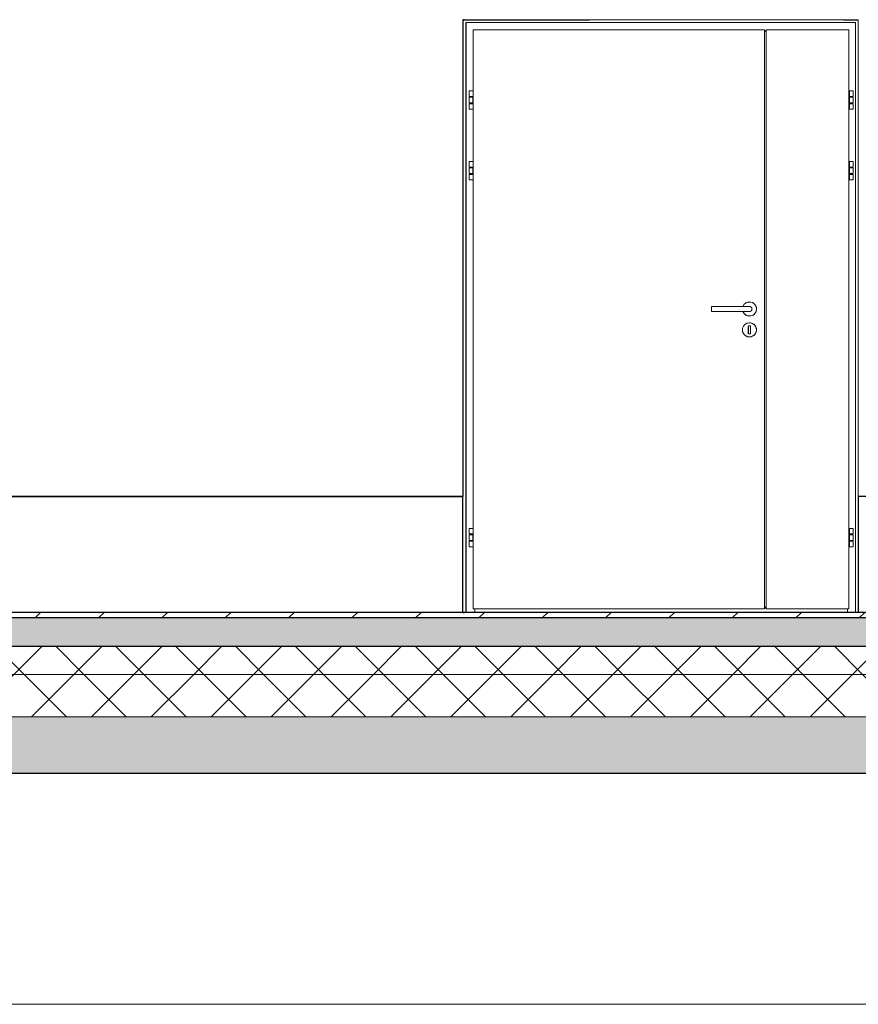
# Model space of a CAD drawing. Header units: millimetres. Extents: x -7937 to 93799, y -5691 to 12696.
# Tile 37 of 67: x 62406 to 65376, y -1389 to 2100. Entities that reach past the tile are written whole.
import ezdxf

# ---------------------------------------------------------------- set-up
doc = ezdxf.new("R2010")
doc.units = ezdxf.units.MM
for name, color, linetype, lineweight in [('A-DETL-GENF', 7, 'Continuous', 9), ('A-DOOR', 7, 'Continuous', 9), ('A-DOOR-FRAM', 7, 'Continuous', 25), ('A-FLOR-MCUT', 7, 'Continuous', 5)]:
    doc.layers.add(name, color=color, linetype=linetype, lineweight=lineweight)
for name, color, linetype, lineweight, true_color in [('A-FLOR', 7, 'Continuous', 9, 0x7f7f7f), ('A-FLOR-PATT', 7, 'Continuous', 9, 0x7f7f7f), ('A-WALL', 7, 'Continuous', 9, 0x7f7f7f), ('I-WALL', 7, 'Continuous', 9, 0x7f7f7f)]:
    doc.layers.add(name, color=color, linetype=linetype, lineweight=lineweight, true_color=true_color)
pattern_1 = [(50, (66858.53, 5949.5), (358.631, -31.376), [37.5, -412.5]), (355, (66858.53, 5949.5), (-69.376, 376.096), [30, -330]), (100.451, (66888.4, 5946.9), (289.257, 344.717), [31.87, -350.571]), (46.184, (66858.53, 6049.5), (533.62, -82.761), [56.25, -618.75]), (96.636, (66903, 6042.6), (467.328, 487.062), [47.805, -525.857]), (351.184, (66858.53, 6049.5), (467.333, 487.058), [45, -495]), (21, (66908.53, 6024.5), (298.454, -201.3095), [37.5, -412.5]), (326, (66908.53, 6024.5), (121.657, 362.575), [30, -330]), (71.451, (66933.4, 6007.72), (420.112, 161.262), [31.87, -350.571]), (37.5, (66858.53, 5949.5), (6.08, 166.447), [6.706, -319.294, 6.706, -328.294, -331.25]), (37.5, (66858.53, 5949.5), (6.08, 166.447), [-661, 6.706, -324.544]), (7.5, (66858.53, 5949.5), (131.5348, 197.206), [6.706, -184.294, 6.706, -311.794, -126.25]), (7.5, (66858.53, 5949.5), (131.5348, 197.206), [-509.5, 6.706, -119.544]), (327.5, (66747.03, 5949.5), (266.9112, -11.2774), [6.706, -118.294, 6.706, -383.294, -517.5]), (327.5, (66747.03, 5949.5), (266.9112, -11.2774), [-515, 6.706, -510.794]), (317.5, (66697.03, 5949.5), (291.593, 50.0525), [6.706, -155.794, 6.706, -252.294, -367.5]), (317.5, (66697.03, 5949.5), (291.593, 50.0525), [-421.5, 6.706, -360.794])]
pattern_2 = [(45, (66858.53, 5949.5), (-106.066, 106.066), []), (135, (66858.53, 5949.5), (-106.066, -106.066), [])]

# ---------------------------------------------------------------- blocks, each defined once
blk = doc.blocks.new('Siseuks laiendiga - SU-09-1400x2100 mm-5671553-KUNST LÕIGE 2-2')
at = {"layer": 'A-DOOR', "color": 250, "true_color": 0x333333}
for p, q in [((-6073.8, 0), (-6073.8, 2100)), ((-4673.9, 2100), (-6073.8, 2100)), ((-4673.9, 0), (-4673.9, 2100)), ((-6059.3, 2090), (-6063.8, 2090)), ((-6063.8, 2090), (-6063.8, 0)), ((-6063.8, 2090), (-4683.9, 2090)), ((-5006.2, 2064), (-6037.2, 2064)), ((-6037.2, 2064), (-6037.2, 12)), ((-5006.2, 12), (-5006.2, 2064)), ((-5006.1, 2064), (-5006.2, 2064)), ((-5006.1, 12), (-5006.1, 2064)), ((-4707.3, 2064), (-5000.2, 2064)), ((-5000.2, 2064), (-5000.2, 12)), ((-4707.3, 12), (-4707.3, 2064)), ((-4707.1, 2064), (-4707.3, 2064)), ((-4707.1, 1847.5), (-4707.1, 2064)), ((-4683.9, 2090), (-4683.9, 0)), ((-5000.2, 2058), (-5006.2, 2058)), ((-6052.1, 1847.5), (-6052.1, 1828)), ((-6052.1, 1847.5), (-6039.1, 1847.5)), ((-6052.1, 1828), (-6039.1, 1828)), ((-6052.1, 1825), (-6052.1, 1805)), ((-6052.1, 1825), (-6039.1, 1825)), ((-6041.6, 1847.5), (-6050.6, 1847.5)), ((-6049.3, 1828), (-6050.6, 1828)), ((-6049.4, 1828), (-6049.4, 1825)), ((-6041.9, 1825), (-6041.9, 1828)), ((-6039.1, 1847.5), (-6039, 1847.5)), ((-6038.2, 1847.5), (-6039.1, 1847.5)), ((-6038.2, 1828), (-6039.1, 1828)), ((-6039.1, 1828), (-6039, 1828)), ((-6039.1, 1805), (-6039.1, 1825)), ((-6039, 1847.5), (-6038.2, 1847.5)), ((-6039, 1828), (-6038.2, 1828)), ((-4707.3, 1847.5), (-4706.1, 1847.5)), ((-4707.3, 1828), (-4706.1, 1828)), ((-4707.1, 1802), (-4707.1, 1828)), ((-4706.1, 1847.5), (-4705.3, 1847.5)), ((-4706.1, 1828), (-4705.3, 1828)), ((-4705.1, 1847.5), (-4705.9, 1847.5)), ((-4705.1, 1828), (-4705.9, 1828)), ((-4705.4, 1847.5), (-4705.4, 1828)), ((-4705.4, 1847.5), (-4692.4, 1847.5)), ((-4705.4, 1828), (-4692.4, 1828)), ((-4705.4, 1825), (-4705.4, 1805)), ((-4705.4, 1825), (-4692.4, 1825)), ((-4693.9, 1847.5), (-4702.9, 1847.5)), ((-4702.7, 1828), (-4702.7, 1825)), ((-4695.2, 1825), (-4695.2, 1828)), ((-4693.9, 1828), (-4695.1, 1828)), ((-4692.4, 1828), (-4692.4, 1847.5)), ((-4692.4, 1805), (-4692.4, 1825)), ((-6039.1, 1805), (-6052.1, 1805)), ((-6052.1, 1802), (-6052.1, 1782.5)), ((-6039.1, 1802), (-6052.1, 1802)), ((-6039.1, 1782.5), (-6052.1, 1782.5)), ((-6050.6, 1802), (-6049.3, 1802)), ((-6050.6, 1782.5), (-6041.6, 1782.5)), ((-6049.4, 1805), (-6049.4, 1802)), ((-6041.9, 1802), (-6041.9, 1805)), ((-6039.1, 1802), (-6038.2, 1802)), ((-6039, 1802), (-6039.1, 1802)), ((-6039.1, 1782.5), (-6038.2, 1782.5)), ((-6039, 1782.5), (-6039.1, 1782.5)), ((-6038.2, 1802), (-6039, 1802)), ((-6038.2, 1782.5), (-6039, 1782.5)), ((-4706.1, 1802), (-4707.3, 1802)), ((-4706.1, 1782.5), (-4707.3, 1782.5)), ((-4707.1, 1597.5), (-4707.1, 1782.5)), ((-4705.3, 1802), (-4706.1, 1802)), ((-4705.3, 1782.5), (-4706.1, 1782.5)), ((-4705.9, 1802), (-4705.1, 1802)), ((-4705.9, 1782.5), (-4705.1, 1782.5)), ((-4692.4, 1805), (-4705.4, 1805)), ((-4705.4, 1802), (-4705.4, 1782.5)), ((-4692.4, 1802), (-4705.4, 1802)), ((-4692.4, 1782.5), (-4705.4, 1782.5)), ((-4702.9, 1782.5), (-4693.9, 1782.5)), ((-4702.7, 1805), (-4702.7, 1802)), ((-4695.2, 1802), (-4695.2, 1805)), ((-4695.1, 1802), (-4693.9, 1802)), ((-4692.4, 1782.5), (-4692.4, 1802)), ((-6052.1, 1597.5), (-6052.1, 1578)), ((-6052.1, 1597.5), (-6039.1, 1597.5)), ((-6052.1, 1578), (-6039.1, 1578)), ((-6052.1, 1575), (-6052.1, 1555)), ((-6052.1, 1575), (-6039.1, 1575)), ((-6041.6, 1597.5), (-6050.6, 1597.5)), ((-6049.3, 1578), (-6050.6, 1578)), ((-6049.4, 1578), (-6049.4, 1575)), ((-6041.9, 1575), (-6041.9, 1578)), ((-6039.1, 1597.5), (-6039, 1597.5)), ((-6038.2, 1597.5), (-6039.1, 1597.5)), ((-6038.2, 1578), (-6039.1, 1578)), ((-6039.1, 1578), (-6039, 1578)), ((-6039.1, 1555), (-6039.1, 1575)), ((-6039, 1597.5), (-6038.2, 1597.5)), ((-6039, 1578), (-6038.2, 1578)), ((-4707.3, 1597.5), (-4706.1, 1597.5)), ((-4707.3, 1578), (-4706.1, 1578)), ((-4707.1, 1552), (-4707.1, 1578)), ((-4706.1, 1597.5), (-4705.3, 1597.5)), ((-4706.1, 1578), (-4705.3, 1578)), ((-4705.1, 1597.5), (-4705.9, 1597.5)), ((-4705.1, 1578), (-4705.9, 1578)), ((-4705.4, 1597.5), (-4705.4, 1578)), ((-4705.4, 1597.5), (-4692.4, 1597.5)), ((-4705.4, 1578), (-4692.4, 1578)), ((-4705.4, 1575), (-4705.4, 1555)), ((-4705.4, 1575), (-4692.4, 1575)), ((-4693.9, 1597.5), (-4702.9, 1597.5)), ((-4702.7, 1578), (-4702.7, 1575)), ((-4695.2, 1575), (-4695.2, 1578)), ((-4693.9, 1578), (-4695.1, 1578)), ((-4692.4, 1578), (-4692.4, 1597.5)), ((-4692.4, 1555), (-4692.4, 1575)), ((-6039.1, 1555), (-6052.1, 1555)), ((-6052.1, 1552), (-6052.1, 1532.5)), ((-6039.1, 1552), (-6052.1, 1552)), ((-6050.6, 1552), (-6049.3, 1552)), ((-6049.4, 1555), (-6049.4, 1552)), ((-6041.9, 1552), (-6041.9, 1555)), ((-6039.1, 1552), (-6038.2, 1552)), ((-6039, 1552), (-6039.1, 1552)), ((-6038.2, 1552), (-6039, 1552)), ((-4706.1, 1552), (-4707.3, 1552)), ((-4705.3, 1552), (-4706.1, 1552)), ((-4705.9, 1552), (-4705.1, 1552)), ((-4692.4, 1555), (-4705.4, 1555)), ((-4705.4, 1552), (-4705.4, 1532.5)), ((-4692.4, 1552), (-4705.4, 1552)), ((-4702.7, 1555), (-4702.7, 1552)), ((-4695.2, 1552), (-4695.2, 1555)), ((-4695.1, 1552), (-4693.9, 1552)), ((-4692.4, 1532.5), (-4692.4, 1552)), ((-6039.1, 1532.5), (-6052.1, 1532.5)), ((-6050.6, 1532.5), (-6041.6, 1532.5)), ((-6039.1, 1532.5), (-6038.2, 1532.5)), ((-6039, 1532.5), (-6039.1, 1532.5)), ((-6038.2, 1532.5), (-6039, 1532.5)), ((-4706.1, 1532.5), (-4707.3, 1532.5)), ((-4707.1, 297.5), (-4707.1, 1532.5)), ((-4705.3, 1532.5), (-4706.1, 1532.5)), ((-4705.9, 1532.5), (-4705.1, 1532.5)), ((-4692.4, 1532.5), (-4705.4, 1532.5)), ((-4702.9, 1532.5), (-4693.9, 1532.5)), ((-5075, 1084), (-5194, 1084)), ((-5059.3, 1084), (-5059.8, 1084)), ((-5059.2, 1100), (-5059.3, 1100)), ((-5194, 1066), (-5075, 1066)), ((-5059.8, 1066), (-5059.3, 1066)), ((-5059.3, 1050), (-5059.2, 1050)), ((-5063.3, 989.8), (-5063.3, 1012.2)), ((-5063.2, 1012.2), (-5063.2, 989.8)), ((-5059.2, 1026), (-5059.3, 1026)), ((-5055.3, 1012.2), (-5055.3, 989.8)), ((-5059.3, 976), (-5059.2, 976)), ((-6052.1, 297.5), (-6052.1, 278)), ((-6052.1, 297.5), (-6039.1, 297.5)), ((-6041.6, 297.5), (-6050.6, 297.5)), ((-6039.1, 297.5), (-6039, 297.5)), ((-6038.2, 297.5), (-6039.1, 297.5)), ((-6039, 297.5), (-6038.2, 297.5)), ((-4707.3, 297.5), (-4706.1, 297.5)), ((-4706.1, 297.5), (-4705.3, 297.5)), ((-4705.1, 297.5), (-4705.9, 297.5)), ((-4705.4, 297.5), (-4705.4, 278)), ((-4705.4, 297.5), (-4692.4, 297.5)), ((-4693.9, 297.5), (-4702.9, 297.5)), ((-4692.4, 278), (-4692.4, 297.5)), ((-6052.1, 278), (-6039.1, 278)), ((-6052.1, 275), (-6052.1, 255)), ((-6052.1, 275), (-6039.1, 275)), ((-6039.1, 255), (-6052.1, 255)), ((-6052.1, 252), (-6052.1, 232.5)), ((-6039.1, 252), (-6052.1, 252)), ((-6049.3, 278), (-6050.6, 278)), ((-6050.6, 252), (-6049.3, 252)), ((-6049.4, 278), (-6049.4, 275)), ((-6049.4, 255), (-6049.4, 252)), ((-6041.9, 275), (-6041.9, 278)), ((-6041.9, 252), (-6041.9, 255)), ((-6038.2, 278), (-6039.1, 278)), ((-6039.1, 278), (-6039, 278)), ((-6039.1, 255), (-6039.1, 275)), ((-6039.1, 252), (-6038.2, 252)), ((-6039, 252), (-6039.1, 252)), ((-6039, 278), (-6038.2, 278)), ((-6038.2, 252), (-6039, 252)), ((-4707.3, 278), (-4706.1, 278)), ((-4706.1, 252), (-4707.3, 252)), ((-4707.1, 252), (-4707.1, 278)), ((-4706.1, 278), (-4705.3, 278)), ((-4705.3, 252), (-4706.1, 252)), ((-4705.1, 278), (-4705.9, 278)), ((-4705.9, 252), (-4705.1, 252)), ((-4705.4, 278), (-4692.4, 278)), ((-4705.4, 275), (-4705.4, 255)), ((-4705.4, 275), (-4692.4, 275)), ((-4692.4, 255), (-4705.4, 255)), ((-4705.4, 252), (-4705.4, 232.5)), ((-4692.4, 252), (-4705.4, 252)), ((-4702.7, 278), (-4702.7, 275)), ((-4702.7, 255), (-4702.7, 252)), ((-4695.2, 275), (-4695.2, 278)), ((-4695.2, 252), (-4695.2, 255)), ((-4693.9, 278), (-4695.1, 278)), ((-4695.1, 252), (-4693.9, 252)), ((-4692.4, 255), (-4692.4, 275)), ((-4692.4, 232.5), (-4692.4, 252)), ((-6039.1, 232.5), (-6052.1, 232.5)), ((-6050.6, 232.5), (-6041.6, 232.5)), ((-6039.1, 232.5), (-6038.2, 232.5)), ((-6039, 232.5), (-6039.1, 232.5)), ((-6038.2, 232.5), (-6039, 232.5)), ((-4706.1, 232.5), (-4707.3, 232.5)), ((-4707.1, 12), (-4707.1, 232.5)), ((-4705.3, 232.5), (-4706.1, 232.5)), ((-4705.9, 232.5), (-4705.1, 232.5)), ((-4692.4, 232.5), (-4705.4, 232.5)), ((-4702.9, 232.5), (-4693.9, 232.5)), ((-6063.8, 0), (-6073.8, 0)), ((-6059.3, 0), (-6063.8, 0)), ((-6037.2, 12), (-5006.2, 12)), ((-6032, 0), (-6032, 12)), ((-4712.1, 0), (-6032, 0)), ((-5000.2, 18), (-5006.2, 18)), ((-5000.2, 15), (-5006.2, 15)), ((-5000.2, 15), (-5006.2, 15)), ((-5006.1, 12), (-5006.2, 12)), ((-5000.2, 12), (-4707.3, 12)), ((-4712.1, 12), (-4712.1, 0)), ((-4707.3, 12), (-4707.1, 12)), ((-4683.9, 0), (-4673.9, 0))]:
    blk.add_line(p, q, dxfattribs=at)
at = {"layer": 'A-DOOR', "color": 250, "true_color": 0x333333, "flags": 128}
for points in [[(-5059.8, 1084), (-5059.8, 1084), (-5059.9, 1084), (-5059.9, 1084), (-5060, 1084), (-5060.2, 1084), (-5060.3, 1084), (-5060.5, 1084), (-5060.6, 1084), (-5060.8, 1084), (-5061.1, 1084), (-5061.3, 1084), (-5061.6, 1084), (-5061.9, 1084), (-5062.2, 1084), (-5062.5, 1084), (-5062.9, 1084), (-5063.3, 1084), (-5063.7, 1084), (-5064.1, 1084), (-5064.5, 1084), (-5064.9, 1084), (-5065.4, 1084), (-5065.9, 1084), (-5066.4, 1084), (-5066.9, 1084), (-5067.4, 1084), (-5067.9, 1084), (-5068.4, 1084), (-5069, 1084), (-5069.5, 1084), (-5070.1, 1084), (-5070.7, 1084), (-5071.3, 1084), (-5071.9, 1084), (-5072.4, 1084), (-5073, 1084), (-5073.6, 1084), (-5074.2, 1084), (-5074.8, 1084), (-5075, 1084)], [(-5075, 1066), (-5074.4, 1066), (-5073.8, 1066), (-5073.2, 1066), (-5072.6, 1066), (-5072, 1066), (-5071.4, 1066), (-5070.8, 1066), (-5070.3, 1066), (-5069.7, 1066), (-5069.1, 1066), (-5068.6, 1066), (-5068, 1066), (-5067.5, 1066), (-5067, 1066), (-5066.5, 1066), (-5066, 1066), (-5065.5, 1066), (-5065.1, 1066), (-5064.6, 1066), (-5064.2, 1066), (-5063.8, 1066), (-5063.4, 1066), (-5063, 1066), (-5062.6, 1066), (-5062.3, 1066), (-5062, 1066), (-5061.7, 1066), (-5061.4, 1066), (-5061.1, 1066), (-5060.9, 1066), (-5060.7, 1066), (-5060.5, 1066), (-5060.3, 1066), (-5060.2, 1066), (-5060.1, 1066), (-5060, 1066), (-5059.9, 1066), (-5059.8, 1066), (-5059.8, 1066), (-5059.8, 1066)]]:
    blk.add_lwpolyline(points, dxfattribs=at)
at = {"layer": 'A-DOOR', "color": 250, "true_color": 0x333333}
for centre, major_axis, ratio, start_param, end_param in [((-5194, 1075), (0, 8.97), 0.011872, 0, 1.570796), ((-5059.3, 1075), (0, 25), 0.99993, 4.712389, 7.483854), ((-5059.2, 1075), (0, 25), 0.99993, 0.261799, 0.785398), ((-5059.2, 1075), (0, 25), 0.99993, 4.712389, 6.53782), ((-5059.3, 1075), (0, 8.97), 0.99993, 4.712389, 6.456807), ((-5194, 1075), (0, 8.97), 0.011872, 1.570796, 3.141593), ((-5059.3, 1075), (0, 25), 0.99993, 1.940924, 4.712389), ((-5059.2, 1075), (0, 25), 0.99993, 2.356194, 2.879793), ((-5059.2, 1075), (0, 25), 0.99993, 2.886958, 4.172469), ((-5059.3, 1075), (0, 8.97), 0.99993, 2.967971, 4.712389), ((-5059.2, 1075), (0, 25), 0.99993, 4.18879, 4.712389), ((-5059.3, 1001), (0, 25), 0.99993, 4.712389, 7.853982), ((-5059.2, 1001), (0, 25), 0.99993, 0.261799, 0.523599), ((-5059.2, 1001), (0, 25), 0.99993, 4.712389, 6.53782), ((-5059.3, 1012.2), (0, 4), 0.99993, 4.712389, 7.853982), ((-5059.3, 1001), (0, 25), 0.99993, 1.570796, 4.712389), ((-5059.2, 1001), (0, 25), 0.99993, 2.617994, 2.879793), ((-5059.2, 1001), (0, 25), 0.99993, 2.886958, 4.712389), ((-5059.3, 989.8), (0, 4), 0.99993, 1.570796, 4.712389)]:
    blk.add_ellipse(centre, major_axis=major_axis, ratio=ratio, start_param=start_param, end_param=end_param, dxfattribs=at)
at = {"layer": 'A-DOOR-FRAM', "color": 250, "lineweight": 9, "true_color": 0x333333}
for p, q in [((-4683.9, 2090), (-6062, 2090)), ((-6062, 2090), (-6062, 0)), ((-5000.2, 2060), (-5006.2, 2060)), ((-5006.2, 2060), (-5000.2, 2060)), ((-6062, 0), (-6032, 0)), ((-6032, 0), (-6032, 12)), ((-6031.7, 0), (-6019.7, 0)), ((-4711.7, 0), (-4723.7, 0)), ((-4712.1, 12), (-4712.1, 0)), ((-4682.1, 0), (-4712.1, 0))]:
    blk.add_line(p, q, dxfattribs=at)
blk = doc.blocks.new('0_CMN_break_line - m1_100-6922026-KUNST LÕIGE 2-2')
at = {"layer": 'A-DETL-GENF'}
blk.add_line((-4448.2, -1388.8), (-11160.7, -1388.8), dxfattribs=at)

msp = doc.modelspace()

# ---------------------------------------------------------------- hatches: boundary and pattern name
at = {"layer": 'A-FLOR-PATT', "lineweight": 5, "true_color": 0x333333}
h = msp.add_hatch(dxfattribs=at)
h.set_pattern_fill('FP_47', color=250, style=0, pattern_type=2)
h.set_pattern_definition(pattern_1)
h.paths.add_polyline_path([(59466.3, -120), (72126.3, -120), (72126.3, -20), (59466.3, -20)], flags=0)
h = msp.add_hatch(dxfattribs=at)
h.set_pattern_fill('FP_46', color=250, style=0, pattern_type=2)
h.set_pattern_definition([(45, (66858.53, 5949.5), (-112.2532, 112.2532), [])])
h.paths.add_polyline_path([(60006.3, -20), (72126.3, -20), (72126.3, 0), (60006.3, 0), (60006.3, -17.5)], flags=0)
h = msp.add_hatch(dxfattribs=at)
h.set_pattern_fill('FP_47', color=250, style=0, pattern_type=2)
h.set_pattern_definition(pattern_1)
h.paths.add_polyline_path([(66434.9, -120), (72126.3, -120), (72126.3, -20), (60006.3, -20), (60006.3, -120), (64372.3, -120)], flags=0)
h = msp.add_hatch(dxfattribs=at)
h.set_pattern_fill('FP_48', color=250, style=0, pattern_type=2)
h.set_pattern_definition(pattern_2)
h.paths.add_polyline_path([(71586.3, -220), (71586.3, -120), (60006.3, -120), (60006.3, -220), (70560.3, -220)], flags=0)
h = msp.add_hatch(dxfattribs=at)
h.set_pattern_fill('FP_48', color=250, style=0, pattern_type=2)
h.set_pattern_definition(pattern_2)
h.paths.add_polyline_path([(71586.3, -370), (71586.3, -220), (60006.3, -220), (60006.3, -370), (70560.3, -370)], flags=0)
h = msp.add_hatch(dxfattribs=at)
h.set_pattern_fill('FP_45', color=250, style=0, pattern_type=2)
h.set_pattern_definition([(45, (67251.8, 6195.3), (0, 762), [34.76, -1042.87]), (296.565, (67276.4, 6219.9), (0.0007, 762), [54.964, -1648.92]), (153.435, (67301, 6170.7), (-0.0007, 762), [54.96, -1648.92]), (153.435, (68063, 6170.7), (-0.0007, 762), [54.96, -1648.92]), (296.565, (67030.6, 6293.63), (0.0007, 762), [54.964, -1648.92]), (71.565, (67055.17, 6244.47), (0.0004, 762.0004), [77.73, -2331.925]), (206.565, (67079.75, 6318.2), (0.001, 762), [54.96, -1648.92]), (206.565, (67841.75, 6318.2), (0.001, 762), [54.96, -1648.92]), (315, (67178.1, 6416.53), (0, 762), [34.76, -1042.87]), (63.435, (67202.66, 6391.95), (-0.0007, 762), [54.964, -1648.92]), (206.565, (67227.24, 6441.1), (0.001, 762), [54.96, -1648.92]), (206.565, (67989.24, 6441.1), (0.001, 762), [54.96, -1648.92]), (63.435, (67104.34, 5974.08), (-0.0007, 762), [54.964, -1648.92]), (288.435, (67128.92, 6023.24), (-0.0004, 762.0004), [77.73, -2331.925]), (153.435, (67153.5, 5949.5), (-0.0007, 762), [54.96, -1648.92]), (153.435, (67915.5, 5949.5), (-0.0007, 762), [54.96, -1648.92]), (206.565, (67473.04, 6539.44), (0.001, 762), [54.96, -1648.92]), (206.565, (68235.04, 6539.44), (0.001, 762), [54.96, -1648.92]), (153.435, (67423.9, 6514.85), (-0.0007, 762), [54.96, -1648.92]), (153.435, (68185.9, 6514.85), (-0.0007, 762), [54.96, -1648.92]), (18.435, (67374.7, 6539.4), (-0.0004, 762), [77.73, -2331.93]), (18.435, (68136.7, 6539.4), (-0.0004, 762), [77.73, -2331.93]), (18.435, (68898.7, 6539.4), (-0.0004, 762), [77.73, -2331.93]), (315, (67448.46, 6564), (0, 762), [34.76, -1042.87]), (26.565, (67104.34, 6613.2), (0.0007, 762), [54.96, -1648.92]), (26.565, (67866.34, 6613.2), (0.0007, 762), [54.96, -1648.92]), (303.69, (67153.5, 6637.76), (0.001, 762), [88.63, -2658.8]), (303.69, (67915.5, 6637.76), (0.001, 762), [88.63, -2658.8]), (153.435, (67202.66, 6564), (-0.0007, 762), [109.93, -1593.96]), (153.435, (67964.66, 6564), (-0.0007, 762), [109.93, -1593.96]), (116.565, (67473.04, 6023.24), (0.0007, 762), [54.964, -1648.92]), (236.31, (67448.46, 6072.4), (-0.001, 762), [88.63, -2658.8]), (236.31, (68210.46, 6072.4), (-0.001, 762), [88.63, -2658.8]), (18.435, (67399.3, 5998.66), (-0.0004, 762), [77.73, -2331.93]), (18.435, (68161.3, 5998.66), (-0.0004, 762), [77.73, -2331.93]), (18.435, (68923.3, 5998.66), (-0.0004, 762), [77.73, -2331.93]), (225, (67571.37, 6318.2), (-6e-14, 762), [69.525, -1008.106]), (90, (67522.2, 6269.05), (-762, 5e-14), [73.74, -688.26]), (333.435, (67522.2, 6342.8), (-0.0007, 762), [54.96, -1648.92]), (333.435, (68284.2, 6342.8), (-0.0007, 762), [54.96, -1648.92]), (116.565, (66907.7, 6490.27), (0.0007, 762), [54.964, -1648.92]), (333.435, (66883.1, 6539.44), (-0.0007, 762), [54.96, -1648.92]), (333.435, (67645.1, 6539.44), (-0.0007, 762), [54.96, -1648.92]), (225, (66932.27, 6514.85), (-6e-14, 762), [34.76, -1042.87]), (135, (66932.27, 5998.66), (6e-14, 762), [34.76, -1042.87]), (26.565, (66907.7, 6023.24), (0.0007, 762), [54.96, -1648.92]), (26.565, (67669.7, 6023.24), (0.0007, 762), [54.96, -1648.92]), (243.435, (66956.85, 6047.82), (-0.0007, 762), [54.964, -1648.92]), (0, (66956.85, 6588.6), (0, 762), [3.353, -758.647]), (0, (67055.2, 6441.1), (0, 762), [3.353, -758.647]), (0, (67227.24, 6318.2), (0, 762), [3.353, -758.647]), (0, (67301, 6465.7), (0, 762), [3.353, -758.647]), (0, (67227.24, 6564), (0, 762), [3.353, -758.647]), (0, (67571.4, 6465.7), (0, 762), [3.353, -758.647]), (0, (67571.4, 6121.6), (0, 762), [3.353, -758.647]), (0, (67497.6, 6097), (0, 762), [3.353, -758.647]), (0, (67055.2, 6121.6), (0, 762), [3.353, -758.647]), (0, (66907.7, 6293.6), (0, 762), [3.353, -758.647]), (0, (67423.9, 6637.76), (0, 762), [3.353, -758.647]), (0, (67055.2, 6686.9), (0, 762), [3.353, -758.647]), (0, (67473.04, 6441.1), (0, 762), [3.353, -758.647]), (0, (67301, 6097), (0, 762), [3.353, -758.647]), (0, (67350.14, 6219.9), (0, 762), [3.353, -758.647]), (0, (67276.4, 5974.1), (0, 762), [3.353, -758.647]), (0, (67473.04, 5949.5), (0, 762), [3.353, -758.647]), (0, (67546.8, 6564), (0, 762), [3.353, -758.647]), (0, (67546.8, 6367.4), (0, 762), [3.353, -758.647]), (0, (66932.3, 6121.6), (0, 762), [3.353, -758.647]), (0, (67030.6, 5998.66), (0, 762), [3.353, -758.647]), (0, (66956.85, 5949.5), (0, 762), [3.353, -758.647]), (0, (67546.8, 6195.3), (0, 762), [3.353, -758.647]), (0, (66981.4, 6441.1), (0, 762), [3.353, -758.647]), (0, (67079.75, 6564), (0, 762), [3.353, -758.647]), (0, (67153.5, 6195.3), (0, 762), [3.353, -758.647]), (0, (67227.24, 6072.4), (0, 762), [3.353, -758.647]), (0, (67006, 6219.9), (0, 762), [3.353, -758.647]), (0, (67473.04, 6219.9), (0, 762), [3.353, -758.647]), (0, (67325.56, 6637.76), (0, 762), [3.353, -758.647]), (0, (67522.2, 6686.9), (0, 762), [3.353, -758.647]), (0, (67276.4, 6686.9), (0, 762), [3.353, -758.647]), (0, (67546.8, 5998.66), (0, 762), [3.353, -758.647]), (0, (67202.66, 6121.6), (0, 762), [3.353, -758.647]), (0, (66956.85, 6416.5), (0, 762), [3.353, -758.647]), (0, (67301, 6367.4), (0, 762), [3.353, -758.647]), (0, (67128.9, 6342.8), (0, 762), [3.353, -758.647]), (0, (67423.9, 6146.15), (0, 762), [3.353, -758.647]), (0, (67153.5, 6514.85), (0, 762), [3.353, -758.647]), (0, (67030.6, 6637.76), (0, 762), [3.353, -758.647]), (0, (66883.1, 6613.2), (0, 762), [3.353, -758.647]), (0, (66932.3, 6686.9), (0, 762), [3.353, -758.647]), (0, (66883.1, 6416.5), (0, 762), [3.353, -758.647]), (0, (66956.85, 6244.5), (0, 762), [3.353, -758.647]), (0, (67128.9, 6072.4), (0, 762), [3.353, -758.647]), (0, (67350.14, 6564), (0, 762), [3.353, -758.647]), (0, (67399.3, 6293.6), (0, 762), [3.353, -758.647]), (0, (67399.3, 6416.5), (0, 762), [3.353, -758.647]), (0, (67473.04, 6318.2), (0, 762), [3.353, -758.647]), (0, (67350.14, 6023.24), (0, 762), [3.353, -758.647]), (0, (67202.66, 5974.1), (0, 762), [3.353, -758.647]), (0, (67128.9, 6269.05), (0, 762), [3.353, -758.647]), (0, (66981.4, 6146.15), (0, 762), [3.353, -758.647]), (0, (66883.1, 6195.3), (0, 762), [3.353, -758.647]), (0, (66883.1, 5974.1), (0, 762), [3.353, -758.647]), (0, (67522.2, 6490.3), (0, 762), [3.353, -758.647]), (0, (67546.8, 6047.8), (0, 762), [3.353, -758.647]), (0, (67595.95, 5949.5), (0, 762), [3.353, -758.647]), (0, (66932.3, 6342.8), (0, 762), [3.353, -758.647])])
h.paths.add_polyline_path([(71586.3, -570), (71586.3, -370), (60006.3, -370), (60006.3, -570), (70560.3, -570)], flags=0)

# ---------------------------------------------------------------- linework, layer by layer
at = {"layer": 'A-FLOR', "color": 250, "lineweight": 25, "true_color": 0x333333}
for p, q in [((72126.3, 0), (60006.3, 0)), ((72126.3, -20), (60006.3, -20)), ((60006.3, -120), (72126.3, -120)), ((60006.3, -570), (71586.3, -570))]:
    msp.add_line(p, q, dxfattribs=at)
at = {"layer": 'A-FLOR-MCUT', "color": 250, "true_color": 0x333333}
for p, q in [((72126.3, -20), (60006.3, -20)), ((72126.3, -120), (60006.3, -120)), ((71586.3, -220), (60006.3, -220)), ((71586.3, -370), (60006.3, -370))]:
    msp.add_line(p, q, dxfattribs=at)
at = {"layer": 'A-WALL', "color": 253, "lineweight": 25, "true_color": 0x9d9d9d}
for p, q in [((63976.3, 410), (61586.3, 410)), ((63976.3, 0), (63976.3, 410)), ((65576.3, 410), (65376.3, 410)), ((65376.3, 410), (65376.3, 0)), ((65376.3, 0), (63976.3, 0)), ((63976.3, 0), (63980.9, 0))]:
    msp.add_line(p, q, dxfattribs=at)
at = {"layer": 'I-WALL', "color": 253, "lineweight": 25, "true_color": 0x9d9d9d}
for p, q in [((63976.4, 410), (63976.4, 2100)), ((63976.4, 2100), (64424.5, 2100)), ((63980.9, 2100), (63976.4, 2100)), ((65324.4, 2100), (65376.3, 2100)), ((61586.4, 410), (63976.4, 410))]:
    msp.add_line(p, q, dxfattribs=at)
at = {"layer": 'I-WALL', "color": 250, "true_color": 0x333333}
msp.add_line((64424.5, 2100), (65324.4, 2100), dxfattribs=at)

# ---------------------------------------------------------------- block references
at = {"layer": 'A-DETL-GENF'}
msp.add_blockref('0_CMN_break_line - m1_100-6922026-KUNST LÕIGE 2-2', (70050.1, 0), dxfattribs=at)
at = {"layer": 'A-DOOR', "color": 250, "true_color": 0x333333}
msp.add_blockref('Siseuks laiendiga - SU-09-1400x2100 mm-5671553-KUNST LÕIGE 2-2', (70050.1, 0), dxfattribs=at)

doc.saveas('drawing.dxf')
